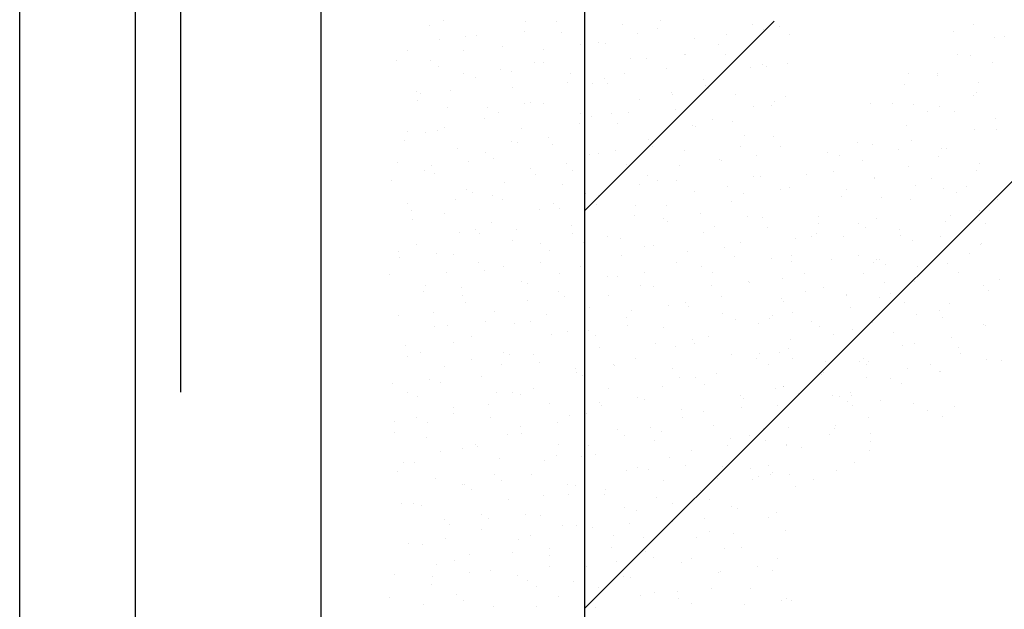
# Model space of a CAD drawing. Extents: x 9010 to 343255, y 15280 to 659207.
# Tile 42 of 76: x 82933 to 84893, y 44261 to 45435. Entities that reach past the tile are written whole.
import ezdxf

# ---------------------------------------------------------------- set-up
doc = ezdxf.new("R2010")
doc.units = 0
doc.header["$LTSCALE"] = 100
for name, pattern in [('2322121', [2000, 1000, 1000]), ('CENTER2', [11.25, 7.5, -1.25, 1.25, -1.25]), ('CENTERX2', [40, 25, -5, 5, -5])]:
    doc.linetypes.add(name, pattern=pattern)
for name, color, linetype in [('BOUW', 8, 'CONTINUOUS'), ('STRAMIEN', 1, 'CENTER2'), ('WL524---', 4, 'CONTINUOUS'), ('WL5627--', 4, 'CONTINUOUS')]:
    doc.layers.add(name, color=color, linetype=linetype)

msp = doc.modelspace()

# ---------------------------------------------------------------- linework, layer by layer
at = {"layer": 'BOUW', "linetype": 'CONTINUOUS'}
for p, q in [((82932.9, 25507.6), (82932.9, 58137.6)), ((83162.9, 54864.6), (83162.9, 25737.6))]:
    msp.add_line(p, q, dxfattribs=at)
msp.add_lwpolyline([(90152.9, 26107.6), (83532.9, 26107.6), (83532.9, 54327.6), (89142.9, 54327.6)], dxfattribs=at)
at = {"layer": 'STRAMIEN', "linetype": 'CENTERX2'}
msp.add_lwpolyline([(83252.9, 51193.9), (83252.9, 25320.1)], dxfattribs=at)
at = {"layer": 'WL524---', "color": 4, "linetype": '2322121'}
for p, q in [((84057.8, 42167.6), (84057.8, 53799.3)), ((84057.8, 45055.3), (84434.9, 45432.3)), ((84057.8, 44263.2), (85227, 45432.3))]:
    msp.add_line(p, q, dxfattribs=at)
at = {"layer": 'WL5627--', "color": 6}
for p, q in [((83776.9, 45433.9), (83776.9, 45433.9)), ((83939, 45431.2), (83939, 45431.2)), ((84001.9, 45430.8), (84001.9, 45430.8)), ((84207.5, 45433.7), (84207.5, 45433.7)), ((83748.5, 45422.9), (83748.5, 45422.9)), ((83937.6, 45411.1), (83937.6, 45411.1)), ((84133.5, 45425.3), (84133.5, 45425.3)), ((84202, 45418.3), (84202, 45418.3)), ((84392.4, 45426.6), (84392.4, 45426.6)), ((84414.3, 45415.1), (84414.3, 45415.1)), ((84445.5, 45422.5), (84445.5, 45422.5)), ((84790.8, 45412.6), (84790.8, 45412.6)), ((84831.8, 45425.4), (84831.8, 45425.4)), ((83767.8, 45395.1), (83767.8, 45395.1)), ((83821, 45401.8), (83821, 45401.8)), ((83841.7, 45403.5), (83841.7, 45403.5)), ((84011.5, 45410.1), (84011.5, 45410.1)), ((84162.6, 45407.9), (84162.6, 45407.9)), ((84275.5, 45398.4), (84275.5, 45398.4)), ((84340.4, 45406.8), (84340.4, 45406.8)), ((84466, 45406.7), (84466, 45406.7)), ((84872.3, 45398.9), (84872.3, 45398.9)), ((84892.5, 45402.5), (84892.5, 45402.5)), ((83704.1, 45373.6), (83704.1, 45373.6)), ((83815.4, 45373.7), (83815.4, 45373.7)), ((83894.6, 45381.8), (83894.6, 45381.8)), ((83974.6, 45376.6), (83974.6, 45376.6)), ((84048.6, 45385), (84048.6, 45385)), ((84085, 45390.1), (84085, 45390.1)), ((84098.3, 45388.3), (84098.3, 45388.3)), ((84323.2, 45385.1), (84323.2, 45385.1)), ((83682.8, 45354.8), (83682.8, 45354.8)), ((83751.1, 45354.1), (83751.1, 45354.1)), ((84147.9, 45358.3), (84147.9, 45358.3)), ((84181.4, 45358.1), (84181.4, 45358.1)), ((84255.4, 45366.4), (84255.4, 45366.4)), ((84259, 45365.5), (84259, 45365.5)), ((84338.4, 45366.6), (84338.4, 45366.6)), ((84800.2, 45366), (84800.2, 45366)), ((84826.4, 45364.6), (84826.4, 45364.6)), ((83767, 45341.7), (83767, 45341.7)), ((83889.7, 45336.3), (83889.7, 45336.3)), ((83957.4, 45350), (83957.4, 45350)), ((83976.1, 45350.9), (83976.1, 45350.9)), ((84220.4, 45337.2), (84220.4, 45337.2)), ((84388.3, 45339.5), (84388.3, 45339.5)), ((84410.8, 45345.4), (84410.8, 45345.4)), ((84419.7, 45342.7), (84419.7, 45342.7)), ((84462.2, 45347.9), (84462.2, 45347.9)), ((84870, 45350.7), (84870, 45350.7)), ((83815.7, 45327.9), (83815.7, 45327.9)), ((83839.4, 45320.6), (83839.4, 45320.6)), ((83911.8, 45331.3), (83911.8, 45331.3)), ((84029.9, 45328.9), (84029.9, 45328.9)), ((84096.5, 45317.7), (84096.5, 45317.7)), ((84136.8, 45328.1), (84136.8, 45328.1)), ((84293.9, 45317.2), (84293.9, 45317.2)), ((84702, 45327.9), (84702, 45327.9)), ((84759.3, 45324), (84759.3, 45324)), ((84760.2, 45328.3), (84760.2, 45328.3)), ((83789.6, 45293.9), (83789.6, 45293.9)), ((83913, 45300.7), (83913, 45300.7)), ((84022.5, 45309.3), (84022.5, 45309.3)), ((84072.5, 45308.5), (84072.5, 45308.5)), ((84103.5, 45308.9), (84103.5, 45308.9)), ((84297.5, 45305.3), (84297.5, 45305.3)), ((84303.3, 45299.2), (84303.3, 45299.2)), ((84693.3, 45306.4), (84693.3, 45306.4)), ((84840.7, 45310.3), (84840.7, 45310.3)), ((83722.5, 45292.4), (83722.5, 45292.4)), ((83725.3, 45274.3), (83725.3, 45274.3)), ((83730.7, 45287.5), (83730.7, 45287.5)), ((84166.3, 45277.1), (84166.3, 45277.1)), ((84229.4, 45290.8), (84229.4, 45290.8)), ((84233.2, 45285.7), (84233.2, 45285.7)), ((84356.8, 45285.4), (84356.8, 45285.4)), ((84458.1, 45282.5), (84458.1, 45282.5)), ((84830.7, 45283.9), (84830.7, 45283.9)), ((84838.4, 45291.3), (84838.4, 45291.3)), ((83785.4, 45260.6), (83785.4, 45260.6)), ((83863.6, 45260.6), (83863.6, 45260.6)), ((83937.6, 45269), (83937.6, 45269)), ((83950.3, 45271.1), (83950.3, 45271.1)), ((83975.8, 45268.8), (83975.8, 45268.8)), ((84238.8, 45256), (84238.8, 45256)), ((84393.9, 45262.8), (84393.9, 45262.8)), ((84429.2, 45264.3), (84429.2, 45264.3)), ((84436.2, 45272.2), (84436.2, 45272.2)), ((84627.2, 45268.5), (84627.2, 45268.5)), ((84670.5, 45268.5), (84670.5, 45268.5)), ((84712.9, 45265.8), (84712.9, 45265.8)), ((84763.7, 45262), (84763.7, 45262)), ((83857.9, 45239.4), (83857.9, 45239.4)), ((83886, 45251.5), (83886, 45251.5)), ((84048.3, 45247.7), (84048.3, 45247.7)), ((84070.4, 45242.1), (84070.4, 45242.1)), ((84111, 45248.3), (84111, 45248.3)), ((84144.4, 45250.5), (84144.4, 45250.5)), ((84312.3, 45236.1), (84312.3, 45236.1)), ((84740.2, 45253.2), (84740.2, 45253.2)), ((84794.3, 45252.1), (84794.3, 45252.1)), ((84875.8, 45238.4), (84875.8, 45238.4)), ((83778.7, 45220.3), (83778.7, 45220.3)), ((83931.4, 45219.5), (83931.4, 45219.5)), ((84046.7, 45228.6), (84046.7, 45228.6)), ((84121.9, 45227.8), (84121.9, 45227.8)), ((84271.7, 45225.5), (84271.7, 45225.5)), ((84277.3, 45223.5), (84277.3, 45223.5)), ((84351.2, 45231.9), (84351.2, 45231.9)), ((84697.6, 45224.1), (84697.6, 45224.1)), ((84834.1, 45217.6), (84834.1, 45217.6)), ((84876.7, 45216.7), (84876.7, 45216.7)), ((83704.7, 45211.9), (83704.7, 45211.9)), ((83740.9, 45211.2), (83740.9, 45211.2)), ((83763.8, 45214.1), (83763.8, 45214.1)), ((83985.5, 45201.7), (83985.5, 45201.7)), ((84184.7, 45195.9), (84184.7, 45195.9)), ((84207.4, 45205.8), (84207.4, 45205.8)), ((84375.2, 45204.2), (84375.2, 45204.2)), ((84432.4, 45202.7), (84432.4, 45202.7)), ((83699.5, 45194.4), (83699.5, 45194.4)), ((83803.8, 45179.4), (83803.8, 45179.4)), ((83911.5, 45193.4), (83911.5, 45193.4)), ((83924.5, 45191.3), (83924.5, 45191.3)), ((83994.3, 45187.7), (83994.3, 45187.7)), ((84192.3, 45183.2), (84192.3, 45183.2)), ((84368.1, 45183), (84368.1, 45183)), ((84447.7, 45183.1), (84447.7, 45183.1)), ((84599.9, 45190.9), (84599.9, 45190.9)), ((84631.4, 45187.8), (84631.4, 45187.8)), ((84681.3, 45177.2), (84681.3, 45177.2)), ((84708.7, 45193.8), (84708.7, 45193.8)), ((84768, 45179.7), (84768, 45179.7)), ((84778.4, 45178.5), (84778.4, 45178.5)), ((83860.2, 45171.6), (83860.2, 45171.6)), ((83876.3, 45158.3), (83876.3, 45158.3)), ((84066.7, 45166.5), (84066.7, 45166.5)), ((84085.2, 45168.5), (84085.2, 45168.5)), ((84118.4, 45174.8), (84118.4, 45174.8)), ((84257.2, 45174.8), (84257.2, 45174.8)), ((84325.2, 45156.3), (84325.2, 45156.3)), ((84399.1, 45164.6), (84399.1, 45164.6)), ((84540.7, 45171), (84540.7, 45171)), ((84564.5, 45165.8), (84564.5, 45165.8)), ((84610.5, 45155.7), (84610.5, 45155.7)), ((84762.8, 45163.5), (84762.8, 45163.5)), ((83685.8, 45150), (83685.8, 45150)), ((83752.6, 45144.6), (83752.6, 45144.6)), ((83826.6, 45153), (83826.6, 45153)), ((83949.8, 45138.3), (83949.8, 45138.3)), ((84020.9, 45148.8), (84020.9, 45148.8)), ((84140.3, 45146.6), (84140.3, 45146.6)), ((84245.9, 45145.6), (84245.9, 45145.6)), ((84330.8, 45154.9), (84330.8, 45154.9)), ((84701.8, 45143.4), (84701.8, 45143.4)), ((84844.2, 45149.8), (84844.2, 45149.8)), ((83738, 45134.3), (83738, 45134.3)), ((83759.4, 45130), (83759.4, 45130)), ((83959.4, 45126.1), (83959.4, 45126.1)), ((84033.4, 45134.5), (84033.4, 45134.5)), ((84181.6, 45126), (84181.6, 45126)), ((84393.6, 45123.1), (84393.6, 45123.1)), ((84406.6, 45122.8), (84406.6, 45122.8)), ((84498.4, 45127.9), (84498.4, 45127.9)), ((84553.5, 45132.6), (84553.5, 45132.6)), ((84634.9, 45121.5), (84634.9, 45121.5)), ((84635, 45119), (84635, 45119)), ((84746.9, 45119.2), (84746.9, 45119.2)), ((84838.4, 45135.3), (84838.4, 45135.3)), ((83673.8, 45114.6), (83673.8, 45114.6)), ((83822.2, 45098.2), (83822.2, 45098.2)), ((83898.7, 45111.4), (83898.7, 45111.4)), ((84012.7, 45106.5), (84012.7, 45106.5)), ((84166.3, 45107.5), (84166.3, 45107.5)), ((84203.1, 45114.8), (84203.1, 45114.8)), ((84240.2, 45115.9), (84240.2, 45115.9)), ((84342.3, 45103.2), (84342.3, 45103.2)), ((84447.1, 45097.4), (84447.1, 45097.4)), ((84466.1, 45101.9), (84466.1, 45101.9)), ((84716.4, 45105.3), (84716.4, 45105.3)), ((84772.3, 45099), (84772.3, 45099)), ((84816.7, 45103.8), (84816.7, 45103.8)), ((83800.5, 45077.4), (83800.5, 45077.4)), ((83834.4, 45091.8), (83834.4, 45091.8)), ((83874.5, 45085.8), (83874.5, 45085.8)), ((84059.4, 45088.6), (84059.4, 45088.6)), ((84085.2, 45085.4), (84085.2, 45085.4)), ((84275.6, 45093.6), (84275.6, 45093.6)), ((84373.1, 45089), (84373.1, 45089)), ((84568.8, 45083.5), (84568.8, 45083.5)), ((84578.9, 45096.4), (84578.9, 45096.4)), ((84648.7, 45081), (84648.7, 45081)), ((84797.8, 45091.6), (84797.8, 45091.6)), ((84879.3, 45077.9), (84879.3, 45077.9)), ((83704.2, 45068.8), (83704.2, 45068.8)), ((83894.7, 45077.1), (83894.7, 45077.1)), ((83995.1, 45069), (83995.1, 45069)), ((84007.3, 45058.8), (84007.3, 45058.8)), ((84081.3, 45067.2), (84081.3, 45067.2)), ((84158.7, 45065.4), (84158.7, 45065.4)), ((84220.1, 45065.8), (84220.1, 45065.8)), ((84349.2, 45073.7), (84349.2, 45073.7)), ((84705.3, 45077.1), (84705.3, 45077.1)), ((83712.2, 45054.4), (83712.2, 45054.4)), ((83777.8, 45048.9), (83777.8, 45048.9)), ((83968.2, 45057.1), (83968.2, 45057.1)), ((84155.8, 45046.2), (84155.8, 45046.2)), ((84214.2, 45040.3), (84214.2, 45040.3)), ((84288.1, 45048.7), (84288.1, 45048.7)), ((84380.8, 45043), (84380.8, 45043)), ((84412, 45041.9), (84412, 45041.9)), ((84522, 45044), (84522, 45044)), ((84639.2, 45039.2), (84639.2, 45039.2)), ((84785.1, 45044.5), (84785.1, 45044.5)), ((84842.7, 45054.6), (84842.7, 45054.6)), ((83715.6, 45037), (83715.6, 45037)), ((83872.9, 45031.6), (83872.9, 45031.6)), ((83922.4, 45018.5), (83922.4, 45018.5)), ((84031.1, 45025.3), (84031.1, 45025.3)), ((84221.6, 45033.6), (84221.6, 45033.6)), ((84316.5, 45023.4), (84316.5, 45023.4)), ((84421, 45021.7), (84421, 45021.7)), ((84522.7, 45029.1), (84522.7, 45029.1)), ((84603.4, 45030.4), (84603.4, 45030.4)), ((84617.1, 45021.7), (84617.1, 45021.7)), ((84775.7, 45032.7), (84775.7, 45032.7)), ((84854.9, 45029.1), (84854.9, 45029.1)), ((83808.7, 45012), (83808.7, 45012)), ((83840.6, 45017), (83840.6, 45017)), ((83848.4, 45010.1), (83848.4, 45010.1)), ((84033.6, 45008.8), (84033.6, 45008.8)), ((84103.6, 45004.2), (84103.6, 45004.2)), ((84129.2, 44999.9), (84129.2, 44999.9)), ((84294, 45012.5), (84294, 45012.5)), ((84477.2, 45000.5), (84477.2, 45000.5)), ((84508.7, 45004.2), (84508.7, 45004.2)), ((84519.7, 45009), (84519.7, 45009)), ((84573, 45002.9), (84573, 45002.9)), ((84684.8, 45016.7), (84684.8, 45016.7)), ((84686.9, 45006.3), (84686.9, 45006.3)), ((84766.3, 45003), (84766.3, 45003)), ((83722.6, 44987.6), (83722.6, 44987.6)), ((83913.1, 44995.9), (83913.1, 44995.9)), ((83969.4, 44989.2), (83969.4, 44989.2)), ((84055.3, 44991.6), (84055.3, 44991.6)), ((84177.1, 44984.3), (84177.1, 44984.3)), ((84194.3, 44986), (84194.3, 44986)), ((84336, 44981.4), (84336, 44981.4)), ((84367.6, 44992.5), (84367.6, 44992.5)), ((84709.6, 44994.8), (84709.6, 44994.8)), ((84846.1, 44988.3), (84846.1, 44988.3)), ((84847.7, 44989.3), (84847.7, 44989.3)), ((83686.4, 44974.6), (83686.4, 44974.6)), ((83689.5, 44961.4), (83689.5, 44961.4)), ((83763.5, 44969.8), (83763.5, 44969.8)), ((83796.2, 44967.7), (83796.2, 44967.7)), ((83986.7, 44976), (83986.7, 44976)), ((84130, 44966.3), (84130, 44966.3)), ((84262.1, 44973), (84262.1, 44973)), ((84355, 44963.2), (84355, 44963.2)), ((84430.4, 44960.7), (84430.4, 44960.7)), ((84469.2, 44965.4), (84469.2, 44965.4)), ((84603.2, 44965.7), (84603.2, 44965.7)), ((84823.3, 44969.8), (84823.3, 44969.8)), ((83847.1, 44951.8), (83847.1, 44951.8)), ((83896.3, 44942.9), (83896.3, 44942.9)), ((83970.3, 44951.2), (83970.3, 44951.2)), ((84049.5, 44944.1), (84049.5, 44944.1)), ((84240, 44952.4), (84240, 44952.4)), ((84290.7, 44943.5), (84290.7, 44943.5)), ((84468.9, 44954.5), (84468.9, 44954.5)), ((84549.7, 44958.6), (84549.7, 44958.6)), ((84631.8, 44951.6), (84631.8, 44951.6)), ((84638.5, 44958.4), (84638.5, 44958.4)), ((84643.4, 44958.5), (84643.4, 44958.5)), ((84655.4, 44947), (84655.4, 44947)), ((84719.9, 44944.8), (84719.9, 44944.8)), ((84780, 44950.4), (84780, 44950.4)), ((83668.6, 44927.6), (83668.6, 44927.6)), ((83782.9, 44932.1), (83782.9, 44932.1)), ((83859, 44935.9), (83859, 44935.9)), ((84007.8, 44929), (84007.8, 44929)), ((84103.2, 44924.3), (84103.2, 44924.3)), ((84122, 44923), (84122, 44923)), ((84177.1, 44932.7), (84177.1, 44932.7)), ((84312.4, 44931.3), (84312.4, 44931.3)), ((84451.4, 44920.7), (84451.4, 44920.7)), ((84495, 44930.2), (84495, 44930.2)), ((84612.3, 44929.3), (84612.3, 44929.3)), ((84725.1, 44931.6), (84725.1, 44931.6)), ((84801.4, 44931.1), (84801.4, 44931.1)), ((83741.1, 44906.5), (83741.1, 44906.5)), ((83811.4, 44902.5), (83811.4, 44902.5)), ((83931.5, 44914.7), (83931.5, 44914.7)), ((83943.6, 44909.3), (83943.6, 44909.3)), ((84168.5, 44906.2), (84168.5, 44906.2)), ((84195.5, 44903.1), (84195.5, 44903.1)), ((84310, 44905.8), (84310, 44905.8)), ((84384, 44914.1), (84384, 44914.1)), ((84386, 44911.4), (84386, 44911.4)), ((84533.1, 44901.7), (84533.1, 44901.7)), ((84654.5, 44911.8), (84654.5, 44911.8)), ((84713.9, 44914.1), (84713.9, 44914.1)), ((84850.5, 44906), (84850.5, 44906)), ((84882.8, 44917.4), (84882.8, 44917.4)), ((83737.4, 44894.1), (83737.4, 44894.1)), ((83814.6, 44886.5), (83814.6, 44886.5)), ((84005.1, 44894.8), (84005.1, 44894.8)), ((84018.2, 44884), (84018.2, 44884)), ((84104.3, 44886.5), (84104.3, 44886.5)), ((84329.2, 44883.3), (84329.2, 44883.3)), ((84496.1, 44894.9), (84496.1, 44894.9)), ((84578.2, 44887.9), (84578.2, 44887.9)), ((84578.5, 44886.9), (84578.5, 44886.9)), ((84644.3, 44882.3), (84644.3, 44882.3)), ((84666.8, 44890), (84666.8, 44890)), ((84861.5, 44895.1), (84861.5, 44895.1)), ((83821.3, 44872), (83821.3, 44872)), ((83944.3, 44875.6), (83944.3, 44875.6)), ((84067.9, 44863), (84067.9, 44863)), ((84225, 44865.4), (84225, 44865.4)), ((84258.4, 44871.3), (84258.4, 44871.3)), ((84264.9, 44863.7), (84264.9, 44863.7)), ((84448.8, 44879.5), (84448.8, 44879.5)), ((84453.9, 44874.1), (84453.9, 44874.1)), ((84587.6, 44862.3), (84587.6, 44862.3)), ((84693.6, 44872.3), (84693.6, 44872.3)), ((84784.3, 44869.7), (84784.3, 44869.7)), ((83687, 44846.4), (83687, 44846.4)), ((83757.1, 44852.3), (83757.1, 44852.3)), ((83877.5, 44854.7), (83877.5, 44854.7)), ((83982, 44849.1), (83982, 44849.1)), ((84151.1, 44857), (84151.1, 44857)), ((84330.9, 44850.1), (84330.9, 44850.1)), ((84431.9, 44846.9), (84431.9, 44846.9)), ((84470.3, 44851.4), (84470.3, 44851.4)), ((84717.3, 44847.8), (84717.3, 44847.8)), ((84763.3, 44857), (84763.3, 44857)), ((84769.8, 44842.5), (84769.8, 44842.5)), ((83759.5, 44825.3), (83759.5, 44825.3)), ((83785.3, 44826.9), (83785.3, 44826.9)), ((83859.3, 44835.3), (83859.3, 44835.3)), ((83917.8, 44829.5), (83917.8, 44829.5)), ((83949.9, 44833.6), (83949.9, 44833.6)), ((84140.4, 44841.9), (84140.4, 44841.9)), ((84142.7, 44826.3), (84142.7, 44826.3)), ((84357.9, 44838.5), (84357.9, 44838.5)), ((84404.4, 44830.2), (84404.4, 44830.2)), ((84425.6, 44840.9), (84425.6, 44840.9)), ((84508.4, 44834.7), (84508.4, 44834.7)), ((84524.6, 44824.2), (84524.6, 44824.2)), ((84629.8, 44833), (84629.8, 44833)), ((84851.2, 44828.8), (84851.2, 44828.8)), ((84854.7, 44825.4), (84854.7, 44825.4)), ((83833, 44805.3), (83833, 44805.3)), ((83992.2, 44808.3), (83992.2, 44808.3)), ((84023.5, 44813.6), (84023.5, 44813.6)), ((84066.1, 44816.7), (84066.1, 44816.7)), ((84078.5, 44806.7), (84078.5, 44806.7)), ((84214, 44821.9), (84214, 44821.9)), ((84303.4, 44803.5), (84303.4, 44803.5)), ((84553.8, 44808.1), (84553.8, 44808.1)), ((84590.8, 44818.6), (84590.8, 44818.6)), ((84671.3, 44811.7), (84671.3, 44811.7)), ((84787.7, 44803.4), (84787.7, 44803.4)), ((83700.4, 44786.5), (83700.4, 44786.5)), ((83795.6, 44792.1), (83795.6, 44792.1)), ((84199, 44789.8), (84199, 44789.8)), ((84239.2, 44783.9), (84239.2, 44783.9)), ((84273, 44798.2), (84273, 44798.2)), ((84276.8, 44790.1), (84276.8, 44790.1)), ((84467.3, 44798.4), (84467.3, 44798.4)), ((84691.1, 44787.5), (84691.1, 44787.5)), ((84713.3, 44789.6), (84713.3, 44789.6)), ((83705.4, 44765.2), (83705.4, 44765.2)), ((83731.3, 44772.5), (83731.3, 44772.5)), ((83895.9, 44773.5), (83895.9, 44773.5)), ((83907.2, 44768), (83907.2, 44768)), ((83956.3, 44769.3), (83956.3, 44769.3)), ((84086.3, 44781.8), (84086.3, 44781.8)), ((84349.3, 44769), (84349.3, 44769)), ((84405.8, 44771.2), (84405.8, 44771.2)), ((84445.6, 44772.6), (84445.6, 44772.6)), ((84464.1, 44780.7), (84464.1, 44780.7)), ((84801.5, 44782.3), (84801.5, 44782.3)), ((84804.9, 44770.6), (84804.9, 44770.6)), ((83777.9, 44744.1), (83777.9, 44744.1)), ((83833.2, 44759.6), (83833.2, 44759.6)), ((83892, 44749.7), (83892, 44749.7)), ((83968.4, 44752.4), (83968.4, 44752.4)), ((84114, 44749.4), (84114, 44749.4)), ((84116.9, 44746.5), (84116.9, 44746.5)), ((84158.8, 44760.7), (84158.8, 44760.7)), ((84399.9, 44761.1), (84399.9, 44761.1)), ((84422.8, 44749), (84422.8, 44749)), ((84471, 44760.5), (84471, 44760.5)), ((84537.2, 44754.9), (84537.2, 44754.9)), ((84605.1, 44754.2), (84605.1, 44754.2)), ((84611.9, 44759.8), (84611.9, 44759.8)), ((84617.7, 44748), (84617.7, 44748)), ((84622.8, 44755.6), (84622.8, 44755.6)), ((84745.6, 44748.1), (84745.6, 44748.1)), ((84858.2, 44759), (84858.2, 44759)), ((84886.3, 44756.9), (84886.3, 44756.9)), ((84040.1, 44741.1), (84040.1, 44741.1)), ((84041.9, 44732.5), (84041.9, 44732.5)), ((84052.7, 44726.9), (84052.7, 44726.9)), ((84232.4, 44740.7), (84232.4, 44740.7)), ((84320.9, 44730.9), (84320.9, 44730.9)), ((84529.1, 44729.3), (84529.1, 44729.3)), ((84532.7, 44732.2), (84532.7, 44732.2)), ((84699.8, 44741.1), (84699.8, 44741.1)), ((84764.6, 44735.7), (84764.6, 44735.7)), ((84766, 44735.4), (84766, 44735.4)), ((83674.3, 44710.9), (83674.3, 44710.9)), ((83748.3, 44719.3), (83748.3, 44719.3)), ((83769.8, 44712.3), (83769.8, 44712.3)), ((83851.4, 44724.2), (83851.4, 44724.2)), ((84246.9, 44722.5), (84246.9, 44722.5)), ((84277.6, 44723.7), (84277.6, 44723.7)), ((84295.2, 44708.9), (84295.2, 44708.9)), ((84617.7, 44723.5), (84617.7, 44723.5)), ((84666.4, 44720.5), (84666.4, 44720.5)), ((84688.6, 44710.8), (84688.6, 44710.8)), ((83705.5, 44692.7), (83705.5, 44692.7)), ((83881.2, 44692.4), (83881.2, 44692.4)), ((83914.3, 44692.4), (83914.3, 44692.4)), ((83930.5, 44689.5), (83930.5, 44689.5)), ((83955.1, 44700.7), (83955.1, 44700.7)), ((84104.7, 44700.6), (84104.7, 44700.6)), ((84213.4, 44704), (84213.4, 44704)), ((84367.7, 44687.8), (84367.7, 44687.8)), ((84438.3, 44700.9), (84438.3, 44700.9)), ((84453.5, 44704.5), (84453.5, 44704.5)), ((84453.7, 44704), (84453.7, 44704)), ((84483.6, 44691.2), (84483.6, 44691.2)), ((84551.5, 44687.2), (84551.5, 44687.2)), ((84587.2, 44692.8), (84587.2, 44692.8)), ((84588.6, 44686.8), (84588.6, 44686.8)), ((83723.8, 44684.1), (83723.8, 44684.1)), ((83866.2, 44669.8), (83866.2, 44669.8)), ((83986.8, 44671.2), (83986.8, 44671.2)), ((84088, 44673.8), (84088, 44673.8)), ((84091.2, 44666.7), (84091.2, 44666.7)), ((84161.9, 44682.2), (84161.9, 44682.2)), ((84177.2, 44679.5), (84177.2, 44679.5)), ((84374.1, 44681.2), (84374.1, 44681.2)), ((84441.2, 44667.9), (84441.2, 44667.9)), ((84564.1, 44684.3), (84564.1, 44684.3)), ((84580.4, 44675.4), (84580.4, 44675.4)), ((84591.3, 44667), (84591.3, 44667)), ((84646.2, 44677.4), (84646.2, 44677.4)), ((84712.4, 44671.7), (84712.4, 44671.7)), ((83796.2, 44652), (83796.2, 44652)), ((83796.3, 44662.9), (83796.3, 44662.9)), ((84026.9, 44647), (84026.9, 44647)), ((84060.3, 44651.3), (84060.3, 44651.3)), ((84250.8, 44659.6), (84250.8, 44659.6)), ((84294.8, 44655.3), (84294.8, 44655.3)), ((84368.8, 44663.6), (84368.8, 44663.6)), ((84739.9, 44656.9), (84739.9, 44656.9)), ((84792.9, 44664.9), (84792.9, 44664.9)), ((83679.4, 44634.7), (83679.4, 44634.7)), ((83722.2, 44643.6), (83722.2, 44643.6)), ((83744, 44632.5), (83744, 44632.5)), ((83869.9, 44643), (83869.9, 44643)), ((84003, 44633.5), (84003, 44633.5)), ((84251.8, 44643.9), (84251.8, 44643.9)), ((84313.6, 44627.7), (84313.6, 44627.7)), ((84557, 44627.4), (84557, 44627.4)), ((84621.9, 44642.8), (84621.9, 44642.8)), ((84770, 44645.6), (84770, 44645.6)), ((83679.7, 44612.8), (83679.7, 44612.8)), ((83904.7, 44609.7), (83904.7, 44609.7)), ((83929.1, 44625.1), (83929.1, 44625.1)), ((83932.7, 44611.2), (83932.7, 44611.2)), ((84123.2, 44619.5), (84123.2, 44619.5)), ((84187.6, 44624.2), (84187.6, 44624.2)), ((84209.9, 44614.9), (84209.9, 44614.9)), ((84412.5, 44621), (84412.5, 44621)), ((84463.4, 44622.4), (84463.4, 44622.4)), ((84544.9, 44608.8), (84544.9, 44608.8)), ((84555, 44620.9), (84555, 44620.9)), ((84626.8, 44612.1), (84626.8, 44612.1)), ((83742.2, 44602.9), (83742.2, 44602.9)), ((83840.4, 44590), (83840.4, 44590)), ((84005.2, 44590.1), (84005.2, 44590.1)), ((84135.9, 44606.5), (84135.9, 44606.5)), ((84195.6, 44598.3), (84195.6, 44598.3)), ((84342.7, 44588), (84342.7, 44588)), ((84348.3, 44601.4), (84348.3, 44601.4)), ((84386.1, 44606.6), (84386.1, 44606.6)), ((84416.7, 44596.4), (84416.7, 44596.4)), ((84458.8, 44589.3), (84458.8, 44589.3)), ((84626.3, 44595.1), (84626.3, 44595.1)), ((83770.2, 44576.4), (83770.2, 44576.4)), ((83814.7, 44581.8), (83814.7, 44581.8)), ((83844.1, 44584.8), (83844.1, 44584.8)), ((84065.4, 44586.9), (84065.4, 44586.9)), ((84078.7, 44570.1), (84078.7, 44570.1)), ((84269.2, 44578.4), (84269.2, 44578.4)), ((84459.7, 44586.7), (84459.7, 44586.7)), ((84488.9, 44583), (84488.9, 44583)), ((84625.4, 44576.5), (84625.4, 44576.5)), ((83697.8, 44553.6), (83697.8, 44553.6)), ((83718.2, 44552.7), (83718.2, 44552.7)), ((83888.3, 44561.8), (83888.3, 44561.8)), ((83977, 44557.8), (83977, 44557.8)), ((84001.1, 44567.2), (84001.1, 44567.2)), ((84050.9, 44566.2), (84050.9, 44566.2)), ((84226.1, 44564), (84226.1, 44564)), ((84595.2, 44552.8), (84595.2, 44552.8)), ((83685.2, 44536), (83685.2, 44536)), ((83878.9, 44529.8), (83878.9, 44529.8)), ((83951.1, 44530), (83951.1, 44530)), ((84141.6, 44538.3), (84141.6, 44538.3)), ((84161.8, 44544.4), (84161.8, 44544.4)), ((84183.8, 44539.3), (84183.8, 44539.3)), ((84257.8, 44547.7), (84257.8, 44547.7)), ((84332, 44546.6), (84332, 44546.6)), ((84386.8, 44541.2), (84386.8, 44541.2)), ((84422.7, 44546.7), (84422.7, 44546.7)), ((84427.3, 44529.9), (84427.3, 44529.9)), ((84431.9, 44533.8), (84431.9, 44533.8)), ((84464.6, 44529.1), (84464.6, 44529.1)), ((84559.3, 44538.6), (84559.3, 44538.6)), ((83760.7, 44521.7), (83760.7, 44521.7)), ((83814.6, 44510.2), (83814.6, 44510.2)), ((83818.1, 44509.1), (83818.1, 44509.1)), ((83892, 44517.5), (83892, 44517.5)), ((84023.6, 44508.9), (84023.6, 44508.9)), ((84214.1, 44517.2), (84214.1, 44517.2)), ((84322.5, 44521.6), (84322.5, 44521.6)), ((84390.6, 44520.7), (84390.6, 44520.7)), ((84404.5, 44525.4), (84404.5, 44525.4)), ((84513.3, 44520.2), (84513.3, 44520.2)), ((83833.1, 44500.6), (83833.1, 44500.6)), ((84024.9, 44490.6), (84024.9, 44490.6)), ((84039.6, 44507), (84039.6, 44507)), ((84098.8, 44498.9), (84098.8, 44498.9)), ((84287.6, 44497.2), (84287.6, 44497.2)), ((84478.1, 44505.5), (84478.1, 44505.5)), ((83692.4, 44472.8), (83692.4, 44472.8)), ((83716.2, 44472.4), (83716.2, 44472.4)), ((83906.7, 44480.7), (83906.7, 44480.7)), ((83975.3, 44487.4), (83975.3, 44487.4)), ((84097.2, 44488.9), (84097.2, 44488.9)), ((84200.3, 44484.2), (84200.3, 44484.2)), ((84231.7, 44472), (84231.7, 44472)), ((84305.7, 44480.4), (84305.7, 44480.4)), ((83733.1, 44468.8), (83733.1, 44468.8)), ((83939.9, 44450.2), (83939.9, 44450.2)), ((84136, 44464.6), (84136, 44464.6)), ((84160, 44457.1), (84160, 44457.1)), ((84350.5, 44465.4), (84350.5, 44465.4)), ((84361, 44461.4), (84361, 44461.4)), ((84438.6, 44453.5), (84438.6, 44453.5)), ((83779.1, 44440.6), (83779.1, 44440.6)), ((83853.1, 44450), (83853.1, 44450)), ((83866, 44441.8), (83866, 44441.8)), ((83969.5, 44448.8), (83969.5, 44448.8)), ((84146.8, 44431.7), (84146.8, 44431.7)), ((84232.5, 44436), (84232.5, 44436)), ((84296.7, 44441.7), (84296.7, 44441.7)), ((84422.9, 44444.3), (84422.9, 44444.3)), ((83788.8, 44430.4), (83788.8, 44430.4)), ((83851.6, 44419.4), (83851.6, 44419.4)), ((84013.8, 44427.2), (84013.8, 44427.2)), ((84042, 44427.7), (84042, 44427.7)), ((84072.8, 44423.3), (84072.8, 44423.3)), ((84306, 44416.1), (84306, 44416.1)), ((84353.6, 44413.1), (84353.6, 44413.1)), ((84457.4, 44418.9), (84457.4, 44418.9)), ((83707.1, 44393.1), (83707.1, 44393.1)), ((83781, 44401.5), (83781, 44401.5)), ((83925.1, 44399.5), (83925.1, 44399.5)), ((83949.5, 44407.5), (83949.5, 44407.5)), ((84115.6, 44407.8), (84115.6, 44407.8)), ((84174.5, 44404.4), (84174.5, 44404.4)), ((84279.6, 44404.8), (84279.6, 44404.8)), ((83734.6, 44391.2), (83734.6, 44391.2)), ((83913.9, 44374.6), (83913.9, 44374.6)), ((83987.8, 44383), (83987.8, 44383)), ((84110.2, 44384.7), (84110.2, 44384.7)), ((84178.4, 44375.9), (84178.4, 44375.9)), ((84335.2, 44381.6), (84335.2, 44381.6)), ((84368.9, 44384.2), (84368.9, 44384.2)), ((83797.5, 44359.4), (83797.5, 44359.4)), ((83827.3, 44370.2), (83827.3, 44370.2)), ((83987.9, 44367.7), (83987.9, 44367.7)), ((84120.7, 44356), (84120.7, 44356)), ((84194.7, 44364.4), (84194.7, 44364.4)), ((84250.9, 44354.8), (84250.9, 44354.8)), ((84270.9, 44361.9), (84270.9, 44361.9)), ((84441.4, 44363.1), (84441.4, 44363.1)), ((83763.1, 44350.5), (83763.1, 44350.5)), ((83828.9, 44334.2), (83828.9, 44334.2)), ((83870, 44338.3), (83870, 44338.3)), ((83988, 44347.4), (83988, 44347.4)), ((84060.4, 44346.5), (84060.4, 44346.5)), ((84324.4, 44334.9), (84324.4, 44334.9)), ((84327.5, 44337.5), (84327.5, 44337.5)), ((84401.5, 44345.9), (84401.5, 44345.9)), ((84431.6, 44339.1), (84431.6, 44339.1)), ((83679.5, 44330), (83679.5, 44330)), ((83755, 44325.9), (83755, 44325.9)), ((83923.7, 44327.7), (83923.7, 44327.7)), ((83943.5, 44318.3), (83943.5, 44318.3)), ((84035.8, 44315.7), (84035.8, 44315.7)), ((84134, 44326.6), (84134, 44326.6)), ((84148.7, 44324.6), (84148.7, 44324.6)), ((83753.1, 44310), (83753.1, 44310)), ((83961.8, 44307.3), (83961.8, 44307.3)), ((84084.4, 44304.9), (84084.4, 44304.9)), ((84196.8, 44294.8), (84196.8, 44294.8)), ((84242.6, 44297.2), (84242.6, 44297.2)), ((84309.4, 44301.7), (84309.4, 44301.7)), ((84387.3, 44303.1), (84387.3, 44303.1)), ((83670, 44285.5), (83670, 44285.5)), ((83801.5, 44290.4), (83801.5, 44290.4)), ((83815.9, 44278.2), (83815.9, 44278.2)), ((84006.4, 44286.5), (84006.4, 44286.5)), ((84168.6, 44288.8), (84168.6, 44288.8)), ((84245.1, 44282.1), (84245.1, 44282.1)), ((84449.4, 44278.6), (84449.4, 44278.6)), ((84459.8, 44281.9), (84459.8, 44281.9)), ((84470.1, 44278.9), (84470.1, 44278.9)), ((83737.3, 44270.7), (83737.3, 44270.7)), ((83876.8, 44267), (83876.8, 44267)), ((83962.2, 44267.5), (83962.2, 44267.5)), ((84078.8, 44265.4), (84078.8, 44265.4)), ((84269.3, 44273.6), (84269.3, 44273.6)), ((84375.5, 44270.2), (84375.5, 44270.2))]:
    msp.add_line(p, q, dxfattribs=at)

doc.saveas('drawing.dxf')
